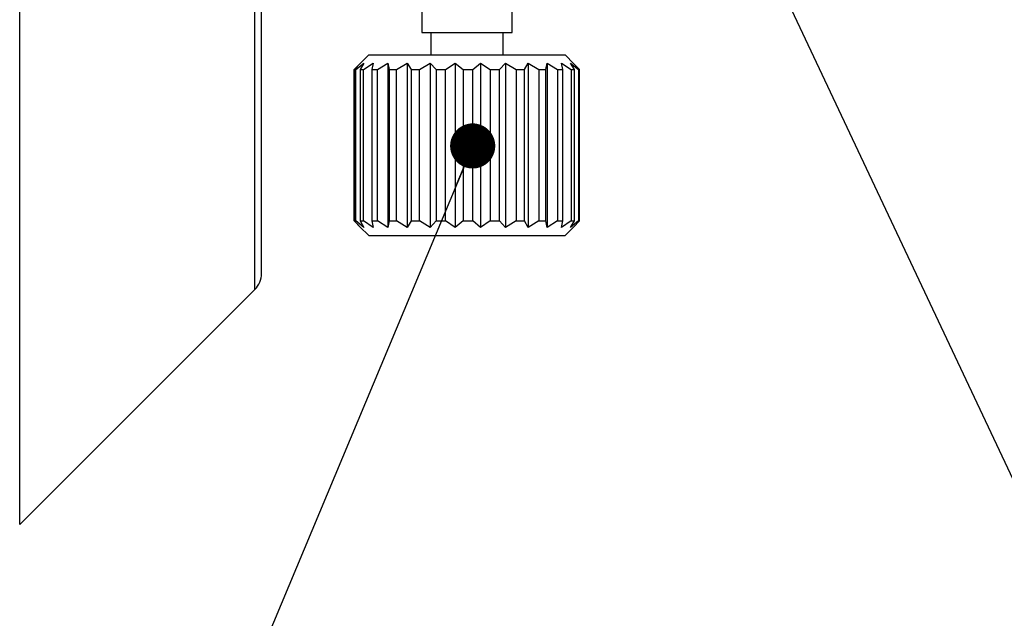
# Model space of a CAD drawing. Header units: millimetres. Extents: x 10 to 287, y 8 to 201.
# Tile 4 of 27: x 83 to 105, y 77 to 90. Entities that reach past the tile are written whole.
import ezdxf

# ---------------------------------------------------------------- set-up
doc = ezdxf.new("R2010")
doc.units = ezdxf.units.MM
doc.styles.get("Standard").update_dxf_attribs({"font": 'txt', "bigfont": 'bigfont'})
doc.dimstyles.new('SLDDIMSTYLE5', dxfattribs={"dimtxt": 0.18, "dimasz": 1, "dimexe": 0, "dimexo": 0.0625, "dimgap": 0, "dimtad": 0, "dimtih": 1, "dimtoh": 1, "dimdec": 0, "dimrnd": 1e-09, "dimzin": 0, "dimdsep": 46, "dimtxsty": 'Standard', "dimblk1": 'DOT', "dimblk2": 'DOT', "dimsah": 1, "dimcen": 0.09, "dimadec": 0, "dimazin": 0, "dimtfac": 1, "dimtdec": 0, "dimtofl": 0, "dimtmove": 0, "dimatfit": 3, "dimldrblk": 'DOT', "dimfxl": 1, "dimfrac": 2, "dimtolj": 1, "dimtzin": 0, "dimarcsym": 0})

# ---------------------------------------------------------------- blocks, each defined once
blk = doc.blocks.new('_Dot')
at = {"color": 0, "linetype": 'ByBlock', "lineweight": -2}
blk.add_line((-0.5, 0), (-1, 0), dxfattribs=at)
at = {"color": 0, "linetype": 'ByBlock', "const_width": 0.5}
blk.add_lwpolyline([(-0.25, 0, 1), (0.25, 0, 1)], format="xyb", close=True, dxfattribs=at)

msp = doc.modelspace()

# ---------------------------------------------------------------- linework, layer by layer
at = {"color": 7, "linetype": 'Continuous', "lineweight": 25}
for p, q in [((83.3188, 79.2408), (83.3188, 146.1479)), ((88.5259, 84.4479), (88.5259, 140.9408)), ((88.6724, 84.8015), (88.6724, 140.5873)), ((92.2224, 92.267), (92.2224, 90.1444)), ((94.2224, 90.1444), (94.2224, 92.267)), ((92.2224, 90.1444), (94.2224, 90.1444)), ((92.4224, 90.1444), (92.4224, 89.6444)), ((94.0224, 89.6444), (94.0224, 90.1444)), ((91.0474, 89.6444), (90.8525, 89.4495)), ((91.0474, 89.6444), (95.3974, 89.6444)), ((95.5922, 89.4495), (95.3974, 89.6444)), ((90.7285, 89.3194), (90.8675, 89.4644)), ((90.8675, 89.4644), (90.7319, 89.3194)), ((90.7592, 89.3194), (90.9408, 89.4644)), ((90.9408, 89.4644), (90.8564, 89.3194)), ((90.9331, 89.3194), (91.1468, 89.4644)), ((91.1468, 89.4644), (91.1184, 89.3194)), ((91.24, 89.3194), (91.4734, 89.4644)), ((91.4734, 89.4644), (91.5027, 89.3194)), ((91.4734, 89.4644), (91.4734, 85.8243)), ((91.6621, 89.3194), (91.9016, 89.4644)), ((91.9016, 89.4644), (91.9869, 89.3194)), ((91.9016, 89.4644), (91.9016, 85.8243)), ((92.175, 89.3194), (92.4065, 89.4644)), ((92.4065, 89.4644), (92.543, 89.3194)), ((92.4065, 89.4644), (92.4065, 85.8243)), ((92.7486, 89.3194), (92.9589, 89.4644)), ((92.9589, 89.4644), (93.1385, 89.3194)), ((92.9589, 89.4644), (92.9589, 85.8243)), ((93.3499, 89.3194), (93.5266, 89.4644)), ((93.5266, 89.4644), (93.7389, 89.3194)), ((93.5266, 89.4644), (93.5266, 85.8243)), ((93.9437, 89.3194), (94.0766, 89.4644)), ((94.0766, 89.4644), (94.3092, 89.3194)), ((94.0766, 89.4644), (94.0766, 85.8243)), ((94.4955, 89.3194), (94.577, 89.4644)), ((94.577, 89.4644), (94.8164, 89.3194)), ((94.577, 89.4644), (94.577, 85.8243)), ((94.9734, 89.3194), (94.9986, 89.4644)), ((94.9986, 89.4644), (95.231, 89.3194)), ((94.9986, 89.4644), (94.9986, 85.8243)), ((95.317, 89.4644), (95.5288, 89.3194)), ((95.3496, 89.3194), (95.317, 89.4644)), ((95.5137, 89.4644), (95.6926, 89.3194)), ((95.6021, 89.3194), (95.5137, 89.4644)), ((95.7163, 89.3194), (95.5919, 89.4491)), ((90.7285, 85.9694), (90.7285, 89.3194)), ((90.7319, 89.3194), (90.7592, 89.3194)), ((90.7319, 89.3194), (90.7319, 85.9694)), ((90.7592, 85.9694), (90.7592, 89.3194)), ((90.8564, 89.3194), (90.9331, 89.3194)), ((90.8564, 89.3194), (90.8564, 85.9694)), ((90.9331, 85.9694), (90.9331, 89.3194)), ((91.1184, 89.3194), (91.24, 89.3194)), ((91.1184, 89.3194), (91.1184, 85.9694)), ((91.24, 85.9694), (91.24, 89.3194)), ((91.5027, 89.3194), (91.6621, 89.3194)), ((91.5027, 89.3194), (91.5027, 85.9694)), ((91.6621, 85.9694), (91.6621, 89.3194)), ((91.9869, 89.3194), (92.175, 89.3194)), ((91.9869, 89.3194), (91.9869, 85.9694)), ((92.175, 85.9694), (92.175, 89.3194)), ((92.543, 89.3194), (92.7486, 89.3194)), ((92.543, 89.3194), (92.543, 85.9694)), ((92.7486, 85.9694), (92.7486, 89.3194)), ((93.1385, 89.3194), (93.3499, 89.3194)), ((93.1385, 89.3194), (93.1385, 85.9694)), ((93.3499, 85.9694), (93.3499, 89.3194)), ((93.7389, 89.3194), (93.9437, 89.3194)), ((93.7389, 89.3194), (93.7389, 85.9694)), ((93.9437, 85.9694), (93.9437, 89.3194)), ((94.3092, 89.3194), (94.4955, 89.3194)), ((94.3092, 89.3194), (94.3092, 85.9694)), ((94.4955, 85.9694), (94.4955, 89.3194)), ((94.8164, 89.3194), (94.9734, 89.3194)), ((94.8164, 89.3194), (94.8164, 85.9694)), ((94.9734, 85.9694), (94.9734, 89.3194)), ((95.231, 89.3194), (95.3496, 89.3194)), ((95.231, 89.3194), (95.231, 85.9694)), ((95.3496, 85.9694), (95.3496, 89.3194)), ((95.5288, 89.3194), (95.6021, 89.3194)), ((95.5288, 89.3194), (95.5288, 85.9694)), ((95.6021, 85.9694), (95.6021, 89.3194)), ((95.6926, 89.3194), (95.7163, 89.3194)), ((95.6926, 89.3194), (95.6926, 85.9694)), ((95.7163, 85.9694), (95.7163, 89.3194)), ((90.8675, 85.8243), (90.7285, 85.9694)), ((90.7319, 85.9694), (90.8675, 85.8243)), ((90.7319, 85.9694), (90.7592, 85.9694)), ((90.9408, 85.8243), (90.7592, 85.9694)), ((90.8564, 85.9694), (90.9408, 85.8243)), ((90.8564, 85.9694), (90.9331, 85.9694)), ((91.1468, 85.8243), (90.9331, 85.9694)), ((91.1184, 85.9694), (91.1468, 85.8243)), ((91.1184, 85.9694), (91.24, 85.9694)), ((91.4734, 85.8243), (91.24, 85.9694)), ((91.5027, 85.9694), (91.4734, 85.8243)), ((91.5027, 85.9694), (91.6621, 85.9694)), ((91.9016, 85.8243), (91.6621, 85.9694)), ((91.9869, 85.9694), (91.9016, 85.8243)), ((91.9869, 85.9694), (92.175, 85.9694)), ((92.4065, 85.8243), (92.175, 85.9694)), ((92.543, 85.9694), (92.4065, 85.8243)), ((92.543, 85.9694), (92.7486, 85.9694)), ((92.9589, 85.8243), (92.7486, 85.9694)), ((93.1385, 85.9694), (92.9589, 85.8243)), ((93.1385, 85.9694), (93.3499, 85.9694)), ((93.5266, 85.8243), (93.3499, 85.9694)), ((93.7389, 85.9694), (93.5266, 85.8243)), ((93.7389, 85.9694), (93.9437, 85.9694)), ((94.0766, 85.8243), (93.9437, 85.9694)), ((94.3092, 85.9694), (94.0766, 85.8243)), ((94.3092, 85.9694), (94.4955, 85.9694)), ((94.577, 85.8243), (94.4955, 85.9694)), ((94.8164, 85.9694), (94.577, 85.8243)), ((94.8164, 85.9694), (94.9734, 85.9694)), ((94.9986, 85.8243), (94.9734, 85.9694)), ((95.231, 85.9694), (94.9986, 85.8243)), ((95.231, 85.9694), (95.3496, 85.9694)), ((95.317, 85.8243), (95.3496, 85.9694)), ((95.5288, 85.9694), (95.317, 85.8243)), ((95.5137, 85.8243), (95.6021, 85.9694)), ((95.6926, 85.9694), (95.5137, 85.8243)), ((95.5288, 85.9694), (95.6021, 85.9694)), ((95.5919, 85.8396), (95.7163, 85.9694)), ((95.6926, 85.9694), (95.7163, 85.9694)), ((90.8525, 85.8392), (91.0474, 85.6444)), ((95.3974, 85.6444), (95.5922, 85.8392)), ((91.0474, 85.6444), (95.3974, 85.6444)), ((83.3188, 79.2408), (88.5259, 84.4479))]:
    msp.add_line(p, q, dxfattribs=at)
msp.add_arc((88.1724, 84.8015), 0.5, 315, 0, dxfattribs=at)

# ---------------------------------------------------------------- leaders
at = {"color": 7, "linetype": 'Continuous', "lineweight": 0}
for points in [[(99.6879, 92.1944), (115.2035, 59.2089)], [(93.3499, 87.6276), (81.468, 59.2089)]]:
    msp.add_leader(points, dimstyle='SLDDIMSTYLE5', dxfattribs=at)

doc.saveas('drawing.dxf')
